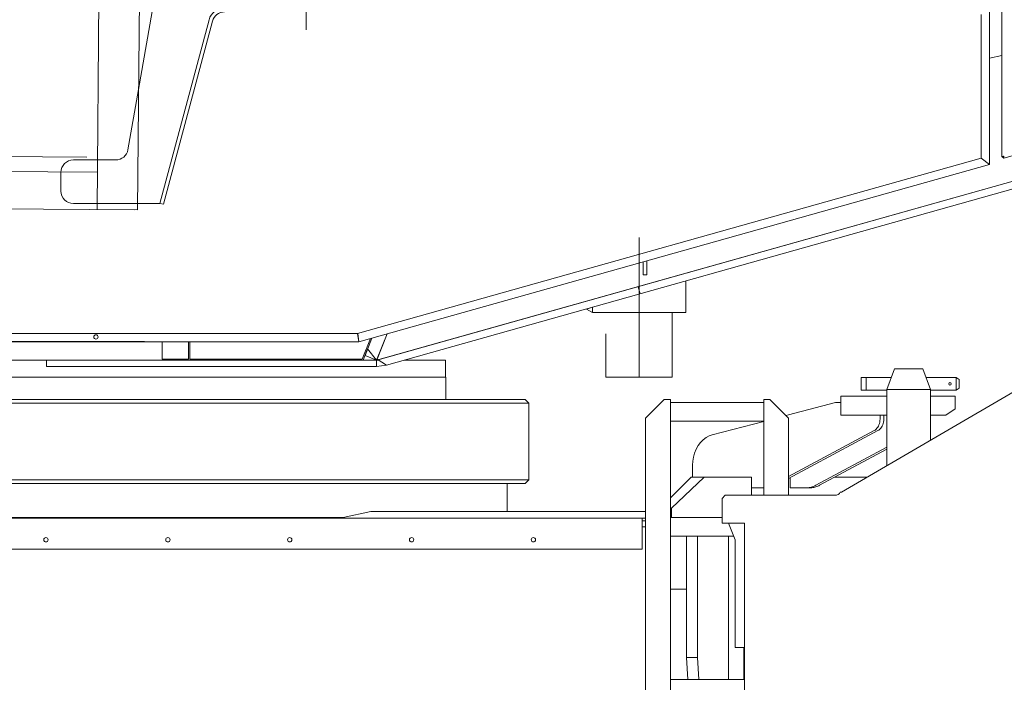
# Model space of a CAD drawing. Extents: x 9713 to 74602, y 19909 to 104081.
# Tile 13 of 25: x 62550 to 64134, y 21792 to 22858. Entities that reach past the tile are written whole.
import ezdxf

# ---------------------------------------------------------------- set-up
doc = ezdxf.new("R2010")
doc.units = 0
doc.header["$LTSCALE"] = 100
doc.header["$MEASUREMENT"] = 0
doc.linetypes.add('CENTER', pattern=[50.5, 30, -9, 2.5, -9])
doc.layers.add('11', color=7, linetype='Continuous')

# ---------------------------------------------------------------- blocks, each defined once
blk = doc.blocks.new('*G43')
at = {"layer": '11', "color": 7, "linetype": 'Continuous', "lineweight": 9}
for p, q in [((62739.5, 22551.7), (62746, 23296.7)), ((62679.4, 23114.3), (62674.5, 22552.3)), ((62774.9, 22937), (62741.2, 22745.4)), ((62854.5, 22857.6), (62775.3, 22562.1)), ((62775.4, 22562.3), (62854.5, 22857.6)), ((62860.1, 22855.3), (62781.2, 22560.8)), ((62741.2, 22745.4), (62724.1, 22648.6)), ((61073.3, 22650.2), (62658.2, 22636.5)), ((62704.4, 22632.1), (62636.4, 22632.1)), ((60942.1, 22627.4), (62675, 22612.3)), ((62616.4, 22612.1), (62616.4, 22582.1)), ((62734.5, 22551.8), (60945.6, 22567.3)), ((62636.4, 22562.1), (62739.6, 22562.1)), ((62674.5, 22552.3), (62739.5, 22551.7)), ((62775.3, 22562.1), (62739.6, 22562.1)), ((62781.2, 22560.8), (62775.4, 22562.3))]:
    blk.add_line(p, q, dxfattribs=at)
for centre, radius, start, end in [((62878.7, 22851.1), 25, 90.0122, 164.9921), ((62879.4, 22850.1), 20, 89.9917, 165.0071), ((62704.4, 22652.1), 20, -90.0002, -10.0022), ((62636.4, 22612.1), 20, 90.0026, 180), ((62636.4, 22582.1), 20, -179.998, -90)]:
    blk.add_arc(centre, radius, start, end, dxfattribs=at)
blk = doc.blocks.new('*G41')
at = {"layer": '11', "color": 7, "linetype": 'Continuous', "lineweight": 9}
for p, q in [((64129.9, 23936.6), (64129.9, 22637.5)), ((65416.8, 22954.8), (63126.5, 22310.8)), ((63139.8, 22302.1), (65420, 22943.2)), ((64109.8, 22624.8), (64109.8, 22879.6)), ((64096.3, 22866.1), (64096.3, 22635)), ((64132.9, 22635.1), (64803, 22823.8)), ((64129.9, 22800.1), (64109.8, 22795.6)), ((63123.9, 22310.1), (64739.5, 22764.3)), ((63126.5, 22310.8), (64739.5, 22764.3)), ((64096.3, 22635), (63093.5, 22353.1)), ((64109.8, 22624.8), (64096.3, 22635)), ((64096.3, 22635), (64109.8, 22624.8)), ((64129.9, 22637.5), (64132.9, 22638.2)), ((64132.9, 22635.1), (64129.9, 22637.5)), ((64129.9, 22637.5), (64132.9, 22635.1)), ((64130.1, 22637.6), (64131, 22636.6)), ((64132.7, 22635.2), (64130.3, 22637.6)), ((64130.6, 22637.7), (64132.9, 22635.5)), ((64132.9, 22635.8), (64130.9, 22637.8)), ((64131.2, 22637.8), (64132.9, 22636.2)), ((64132.9, 22636.5), (64131.5, 22637.9)), ((64131.8, 22638), (64132.9, 22636.9)), ((64132.9, 22637.2), (64132.1, 22638)), ((64132.3, 22638.1), (64132.9, 22637.6)), ((64132.9, 22637.9), (64132.6, 22638.2)), ((64132.9, 22638.2), (64132.9, 22635.1)), ((63095.4, 22339.6), (64109.8, 22624.8)), ((63552.8, 22447.6), (63552.8, 22468.2)), ((63558.8, 22469.9), (63558.8, 22447.6)), ((63558.8, 22447.6), (63552.8, 22447.6)), ((63621.3, 22386.7), (63621.3, 22437.5)), ((63461.4, 22392.5), (63471.3, 22395.3)), ((63471.3, 22395.3), (63471.3, 22386.7)), ((63471.3, 22395.3), (63471.3, 22386.7)), ((63471.3, 22386.7), (63461.4, 22392.5)), ((63471.3, 22386.7), (63621.3, 22386.7)), ((63493, 22386.7), (63599.5, 22386.7)), ((63599.5, 22386.7), (63598, 22386.7)), ((63599.5, 22283.1), (63599.5, 22386.7)), ((63599.5, 22283.1), (63599.5, 22386.7)), ((63093.6, 22353.1), (62263.3, 22353.1)), ((63093.5, 22353.1), (63095.4, 22339.6)), ((63095.4, 22339.6), (63093.6, 22353.1)), ((63123.9, 22310.1), (63140.8, 22352.4)), ((63140.8, 22352.4), (63123.9, 22310.1)), ((63140.8, 22352.4), (63124.7, 22312)), ((63493, 22352.7), (63493, 22283.1)), ((63493, 22352.7), (63493, 22283.1)), ((62249.8, 22339.6), (63095.4, 22339.6)), ((62448.8, 22340.1), (62750.6, 22340.1)), ((62779.2, 22312.1), (62779.2, 22339.6)), ((62821.4, 22339.6), (62821.4, 22312.1)), ((62823.4, 22339.6), (62823.4, 22312.1)), ((63101, 22312.1), (63114.1, 22344.9)), ((63116.5, 22345.6), (63105.4, 22317.5)), ((63109.6, 22328.3), (63102.4, 22310.1)), ((63105.4, 22317.5), (63123.9, 22310.1)), ((63123.9, 22310.1), (63109.6, 22328.3)), ((63127.6, 22310.1), (60989.8, 22310.1)), ((62593.1, 22300.1), (62593.1, 22310.1)), ((62593.1, 22310.1), (63124, 22310.1)), ((63124, 22300.1), (62593.1, 22300.1)), ((62821.4, 22312.1), (62779.2, 22312.1)), ((62823.4, 22312.1), (63101, 22312.1)), ((63102.4, 22310.1), (63123.9, 22310.1)), ((63124, 22310.1), (63124.8, 22312)), ((63124, 22310.1), (63124, 22300.1)), ((63124, 22300.1), (63124, 22310.1)), ((63139.8, 22302.1), (63124, 22300.1)), ((63124.7, 22312), (63126.5, 22310.8)), ((63124.8, 22312), (63139.8, 22302.1)), ((63126.5, 22310.8), (63139.8, 22302.1)), ((63234.8, 22310.1), (63168.3, 22310.1)), ((63234.8, 22283.1), (63234.8, 22310.1)), ((60989.8, 22283.1), (63234.8, 22283.1)), ((63235.3, 22283.1), (61833.6, 22283.1)), ((63235.3, 22247.1), (63235.3, 22283.1)), ((63493, 22283.1), (63599.5, 22283.1)), ((63493, 22283.1), (63599.5, 22283.1)), ((61832.9, 22241.1), (63368.8, 22241.1)), ((62129.8, 22247.1), (63362.8, 22247.1)), ((63362.8, 22247.1), (63368.8, 22241.1)), ((63368.8, 22241.1), (63368.8, 22118.1)), ((63368.8, 22241.1), (63368.8, 22118.1)), ((63333.8, 22112.1), (61832.9, 22112.1)), ((63368.8, 22118.1), (61833.6, 22118.1)), ((63362.8, 22112.1), (63333.8, 22112.1)), ((63368.8, 22118.1), (63362.8, 22112.1))]:
    blk.add_line(p, q, dxfattribs=at)
at = {"layer": '11', "color": 7, "linetype": 'CENTER', "lineweight": 9}
for p, q in [((63010.8, 22950.8), (63010.8, 22841.1)), ((63546.3, 22507.6), (63546.3, 22379.1)), ((63546.3, 22507.6), (63546.3, 22283.1)), ((63546.3, 22456.7), (63546.3, 22386.7)), ((63546.3, 22453.6), (63546.3, 22392.4)), ((63544.7, 22428.4), (63547.9, 22416.8))]:
    blk.add_line(p, q, dxfattribs=at)
at = {"layer": '11', "color": 7, "linetype": 'Continuous', "lineweight": 9}
blk.add_circle((62672.6, 22347.6), 3.5, dxfattribs=at)
at = {"color": 7, "linetype": 'Continuous', "lineweight": 9}
blk.add_blockref('*G43', (0, 0), dxfattribs=at)

msp = doc.modelspace()

# ---------------------------------------------------------------- linework, layer by layer
at = {"layer": '11', "color": 7, "linetype": 'Continuous', "lineweight": 9}
for p, q in [((64787.5, 22633.2), (63871.9, 22097.9)), ((63956.8, 22296.2), (63944.8, 22263.2)), ((64002.8, 22296.2), (63956.8, 22296.2)), ((64014.8, 22263.2), (64002.8, 22296.2)), ((63903.3, 22282.2), (63903.3, 22262.2)), ((63911.3, 22282.2), (63903.3, 22282.2)), ((63911.3, 22282.2), (63911.3, 22262.2)), ((63933.4, 22282.2), (63911.3, 22282.2)), ((63911.3, 22279.2), (63911.3, 22282.2)), ((63911.3, 22262.2), (63911.3, 22279.2)), ((63951.7, 22282.2), (63933.4, 22282.2)), ((64025.3, 22282.2), (64007.9, 22282.2)), ((64056.3, 22282.2), (64025.3, 22282.2)), ((64056.3, 22262.2), (64056.3, 22282.2)), ((64061.3, 22279.3), (64056.3, 22282.2)), ((64061.3, 22265.1), (64061.3, 22279.3)), ((63870.7, 22252.2), (63944.8, 22252.2)), ((63870.7, 22222.1), (63870.7, 22252.2)), ((63903.3, 22262.2), (63911.3, 22262.2)), ((63911.3, 22262.2), (63914.1, 22262.2)), ((63914.1, 22262.2), (63944.8, 22262.2)), ((63944.8, 22263.2), (63944.8, 22140.5)), ((64014.8, 22263.2), (63944.8, 22263.2)), ((64014.8, 22181.4), (64014.8, 22263.2)), ((64014.8, 22262.2), (64029.3, 22262.2)), ((64014.8, 22252.2), (64054.8, 22252.2)), ((64029.3, 22262.2), (64056.3, 22262.2)), ((64054.8, 22252.2), (64054.8, 22232.2)), ((64056.3, 22262.2), (64061.3, 22265.1)), ((63556.8, 22217.1), (63586.8, 22247.1)), ((63586.8, 22247.1), (63596.8, 22247.1)), ((63596.8, 22247.1), (63596.8, 20642.1)), ((63746.8, 22242.1), (63596.8, 22242.1)), ((63756.8, 22247.1), (63746.8, 22247.1)), ((63746.8, 22247.1), (63746.8, 22093.1)), ((63786.8, 22217.1), (63756.8, 22247.1)), ((63786.8, 22222.3), (63862.4, 22242.1)), ((63862.4, 22242.1), (63870.7, 22242.1)), ((63782.6, 22221.3), (63786.8, 22222.3)), ((63944.8, 22222.1), (63870.7, 22222.1)), ((63933.8, 22222.1), (63933.8, 22215.4)), ((63939.9, 22222.1), (63939.9, 22215.4)), ((64039.8, 22222.1), (64014.8, 22222.1)), ((64054.8, 22232.2), (64039.8, 22222.1)), ((63556.8, 21066.7), (63556.8, 22217.1)), ((63746.8, 22212.1), (63596.8, 22212.1)), ((63663.9, 22190.2), (63746.8, 22211.9)), ((63786.8, 22093.1), (63786.8, 22217.1)), ((63930.3, 22197), (63786.8, 22119.9)), ((63924.2, 22197), (63786.8, 22123.2)), ((63944.8, 22170.5), (63830.5, 22109.1)), ((63944.8, 22167.2), (63836.6, 22109.1)), ((63632.3, 22122.1), (63632.3, 22141.3)), ((63333.8, 22112.1), (60925.8, 22112.1)), ((63333.8, 22067.1), (63333.8, 22112.1)), ((63629.8, 22122.1), (63596.8, 22089.1)), ((63650.8, 22122.1), (63598.2, 22072.1)), ((63650.8, 22122.1), (63629.8, 22122.1)), ((63726.8, 22122.1), (63650.8, 22122.1)), ((63726.8, 22093.1), (63726.8, 22122.1)), ((63789.5, 22105.1), (63789.5, 22121.4)), ((63912.3, 22122.1), (63860.8, 22122.1)), ((63684.9, 22093.1), (63679.9, 22088.1)), ((63838.2, 22093.1), (63684.9, 22093.1)), ((63745, 22105.1), (63726.8, 22105.1)), ((63746.8, 22105.1), (63745, 22105.1)), ((63815, 22105.1), (63789.5, 22105.1)), ((63821.1, 22105.1), (63815, 22105.1)), ((63838.2, 22093.1), (63861.1, 22093.1)), ((63869.9, 22098.1), (63872.3, 22098.1)), ((63872.3, 22098.1), (63871.9, 22098.1)), ((63871.9, 22098.1), (63871.9, 22097.9)), ((63679.9, 22088.1), (63679.9, 22048.1)), ((63115, 22067.1), (63070.5, 22057.1)), ((63556.8, 22067.1), (63115, 22067.1)), ((63598.2, 22067.1), (63596.8, 22067.1)), ((63598.2, 22072.1), (63598.2, 22057.1)), ((63598.2, 22057.1), (63598.2, 22067.1)), ((63551.3, 22056.5), (60664.8, 22056.5)), ((63070.5, 22057.1), (61189.1, 22057.1)), ((63070.5, 22057.1), (63070.5, 22056.5)), ((63070.5, 22056.5), (63070.5, 22057.1)), ((63551.3, 22052.1), (63551.3, 22056.5)), ((63551.3, 22056.5), (63556.8, 22056.5)), ((63551.3, 22006.5), (63551.3, 22056.5)), ((63556.8, 22052.1), (63551.3, 22052.1)), ((63596.8, 22057.1), (63679.9, 22057.1)), ((63596.8, 22027.1), (63596.8, 22057.1)), ((63679.9, 22048.1), (63716, 22048.1)), ((63701, 22021.5), (63689.9, 22048.1)), ((63716, 22048.1), (63716, 21046.8)), ((63551.3, 22042.1), (63556.8, 22042.1)), ((63556.8, 22042.1), (63551.3, 22042.1)), ((63716, 22034), (63716, 21848.1)), ((63698.7, 22027.1), (63596.8, 22027.1)), ((63622.3, 21832.1), (63622.3, 22027.1)), ((63640, 22027.1), (63640, 21832.1)), ((63689.8, 22027.1), (63689.8, 21797.1)), ((63701, 21848.1), (63701, 22021.5)), ((60709.8, 22006.5), (63551.3, 22006.5)), ((63556.3, 21942.1), (63556.8, 21942.1)), ((63596.8, 21942.1), (63622.3, 21942.1)), ((63556.3, 21878.6), (63556.8, 21879.7)), ((63716, 21848.1), (63701, 21848.1)), ((63704.7, 21848.1), (63716, 21848.1)), ((63714.8, 21797.1), (63714.8, 21848.1)), ((63716, 21848.1), (63716, 21836.8)), ((63640, 21832.1), (63622.3, 21832.1)), ((63624.9, 21797.1), (63622.3, 21832.1)), ((63640, 21832.1), (63642.5, 21797.1)), ((63716, 21797.1), (63596.8, 21797.1))]:
    msp.add_line(p, q, dxfattribs=at)
for points in [[(63933.8, 22215.4), (63933.7, 22213.1), (63933.4, 22210.8), (63932.9, 22208.5), (63932.1, 22206.4), (63931.2, 22204.3), (63930.1, 22202.4), (63928.8, 22200.7), (63927.3, 22199.2), (63925.8, 22198), (63924.2, 22197)], [(63939.9, 22215.4), (63939.8, 22213.1), (63939.5, 22210.8), (63939, 22208.5), (63938.2, 22206.4), (63937.3, 22204.3), (63936.2, 22202.4), (63934.9, 22200.7), (63933.4, 22199.2), (63931.9, 22198), (63930.3, 22197)], [(63632.3, 22141.3), (63632.6, 22147.8), (63633.6, 22154.4), (63635.4, 22160.9), (63637.9, 22167.1), (63641.1, 22172.9), (63644.9, 22178), (63649.3, 22182.4), (63654, 22185.9), (63658.9, 22188.5), (63663.9, 22190.2)], [(63830.5, 22109.1), (63829.1, 22108.4), (63827.6, 22107.7), (63826, 22107.1), (63824.5, 22106.6), (63822.9, 22106.1), (63821.3, 22105.8), (63819.7, 22105.5), (63818.1, 22105.3), (63816.5, 22105.2), (63815, 22105.1)], [(63836.6, 22109.1), (63835.1, 22108.4), (63833.6, 22107.7), (63832.1, 22107.1), (63830.6, 22106.6), (63829, 22106.1), (63827.4, 22105.8), (63825.8, 22105.5), (63824.2, 22105.3), (63822.6, 22105.2), (63821.1, 22105.1)], [(63746.8, 22105.2), (63746.6, 22105.2), (63746.4, 22105.1), (63746.2, 22105.1), (63746, 22105.1), (63745.9, 22105.1), (63745.7, 22105.1), (63745.5, 22105.1), (63745.3, 22105.1), (63745.2, 22105.1), (63745, 22105.1)]]:
    msp.add_lwpolyline(points, dxfattribs=at)
for centre, radius in [((64046.3, 22272.2), 2), ((62592.3, 22021.5), 3.5), ((62788.3, 22021.5), 3.5), ((62984.3, 22021.5), 3.5), ((63180.3, 22021.5), 3.5), ((63376.3, 22021.5), 3.5)]:
    msp.add_circle(centre, radius, dxfattribs=at)
msp.add_arc((63861.7, 22102.3), 9.24, -93.6348, -27.2086, dxfattribs=at)

# ---------------------------------------------------------------- block references
at = {"color": 7, "linetype": 'Continuous', "lineweight": 9}
msp.add_blockref('*G41', (0, 0), dxfattribs=at)

doc.saveas('drawing.dxf')
